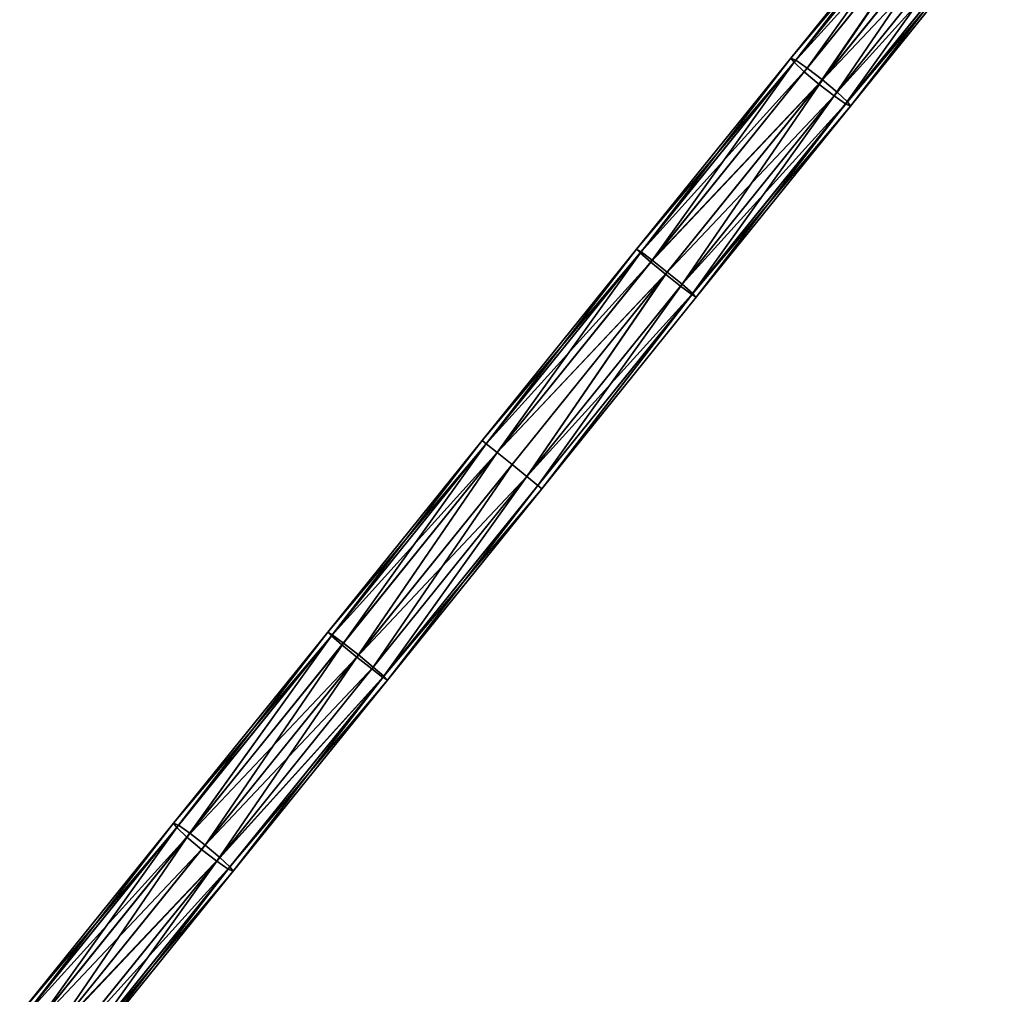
# Model space of a CAD drawing. Extents: x 61 to 680, y 107 to 1063.
# Tile 147 of 186: x 386 to 437, y 711 to 762. Entities that reach past the tile are written whole.
import ezdxf

# ---------------------------------------------------------------- set-up
doc = ezdxf.new("R2010")
doc.units = 0
doc.layers.get('0').update_dxf_attribs({"color": 13, "linetype": 'CONTINUOUS'})

# ---------------------------------------------------------------- blocks, each defined once
blk = doc.blocks.new('GROUP_7')
for p, q in [((192.053, 4.644, 3), (179.318, 5.796, 3)), ((192.053, 4.644, 1), (179.318, 5.796, 1)), ((192.072, 4.911, 2), (179.347, 6.062, 2)), ((255.866, 6.062, 2), (243.141, 4.911, 2)), ((255.895, 5.796, 3), (243.16, 4.644, 3)), ((255.895, 5.796, 1), (243.16, 4.644, 1)), ((192, 3.916, 3.732), (179.239, 5.07, 3.732)), ((192, 3.916, 0.268), (179.239, 5.07, 0.268)), ((192.053, 4.644, 3), (192, 3.916, 3.732)), ((192, 3.916, 0.268), (192.053, 4.644, 1)), ((192.072, 4.911, 2), (192.053, 4.644, 3)), ((192.053, 4.644, 1), (192.072, 4.911, 2)), ((204.822, 3.952, 3), (192.053, 4.644, 3)), ((204.822, 3.952, 1), (192.053, 4.644, 1)), ((204.831, 4.219, 2), (192.072, 4.911, 2)), ((243.141, 4.911, 2), (230.382, 4.219, 2)), ((243.16, 4.644, 3), (230.392, 3.952, 3)), ((243.16, 4.644, 1), (230.392, 3.952, 1)), ((243.141, 4.911, 2), (243.16, 4.644, 3)), ((243.16, 4.644, 1), (243.141, 4.911, 2)), ((243.16, 4.644, 3), (243.213, 3.916, 3.732)), ((243.213, 3.916, 0.268), (243.16, 4.644, 1)), ((255.974, 5.07, 3.732), (243.213, 3.916, 3.732)), ((255.974, 5.07, 0.268), (243.213, 3.916, 0.268)), ((204.831, 4.219, 2), (204.822, 3.952, 3)), ((204.822, 3.952, 1), (204.831, 4.219, 2)), ((217.607, 3.989, 2), (204.831, 4.219, 2)), ((230.382, 4.219, 2), (217.607, 3.989, 2)), ((230.382, 4.219, 2), (230.392, 3.952, 3)), ((230.392, 3.952, 1), (230.382, 4.219, 2)), ((179.131, 4.079, 4), (191.929, 2.921, 4)), ((191.929, 2.921), (179.131, 4.079)), ((192, 3.916, 3.732), (191.929, 2.921, 4)), ((191.929, 2.921), (192, 3.916, 0.268)), ((204.795, 3.223, 3.732), (192, 3.916, 3.732)), ((204.795, 3.223, 0.268), (192, 3.916, 0.268)), ((204.822, 3.952, 3), (204.795, 3.223, 3.732)), ((204.795, 3.223, 0.268), (204.822, 3.952, 1)), ((217.607, 3.722, 3), (204.822, 3.952, 3)), ((217.607, 3.722, 1), (204.822, 3.952, 1)), ((217.607, 3.989, 2), (217.607, 3.722, 3)), ((217.607, 3.722, 1), (217.607, 3.989, 2)), ((230.392, 3.952, 3), (217.607, 3.722, 3)), ((230.392, 3.952, 1), (217.607, 3.722, 1)), ((217.607, 3.722, 3), (217.607, 2.992, 3.732)), ((217.607, 2.992, 0.268), (217.607, 3.722, 1)), ((230.392, 3.952, 3), (230.418, 3.223, 3.732)), ((230.418, 3.223, 0.268), (230.392, 3.952, 1)), ((243.213, 3.916, 3.732), (230.418, 3.223, 3.732)), ((243.213, 3.916, 0.268), (230.418, 3.223, 0.268)), ((243.213, 3.916, 3.732), (243.285, 2.921, 4)), ((243.285, 2.921), (243.213, 3.916, 0.268)), ((243.285, 2.921, 4), (256.082, 4.079, 4)), ((256.082, 4.079), (243.285, 2.921)), ((191.857, 1.927, 0.268), (179.024, 3.088, 0.268)), ((191.857, 1.927, 3.732), (179.024, 3.088, 3.732)), ((204.795, 3.223, 3.732), (204.759, 2.226, 4)), ((204.759, 2.226), (204.795, 3.223, 0.268)), ((217.607, 2.992, 3.732), (204.795, 3.223, 3.732)), ((217.607, 2.992, 0.268), (204.795, 3.223, 0.268)), ((230.418, 3.223, 3.732), (217.607, 2.992, 3.732)), ((230.418, 3.223, 0.268), (217.607, 2.992, 0.268)), ((230.418, 3.223, 3.732), (230.454, 2.226, 4)), ((230.454, 2.226), (230.418, 3.223, 0.268)), ((256.19, 3.088, 0.268), (243.356, 1.927, 0.268)), ((256.19, 3.088, 3.732), (243.356, 1.927, 3.732)), ((191.857, 1.927, 0.268), (191.929, 2.921)), ((191.929, 2.921, 4), (191.857, 1.927, 3.732)), ((191.929, 2.921, 4), (204.759, 2.226, 4)), ((204.759, 2.226), (191.929, 2.921)), ((217.607, 2.992, 3.732), (217.607, 1.994, 4)), ((217.607, 1.994), (217.607, 2.992, 0.268)), ((230.454, 2.226, 4), (243.285, 2.921, 4)), ((243.285, 2.921), (230.454, 2.226)), ((243.356, 1.927, 0.268), (243.285, 2.921)), ((243.285, 2.921, 4), (243.356, 1.927, 3.732)), ((191.785, 0.932, 2), (178.916, 2.096, 2)), ((191.804, 1.199, 1), (178.945, 2.362, 1)), ((191.804, 1.199, 3), (178.945, 2.362, 3)), ((204.723, 1.23, 0.268), (204.759, 2.226)), ((204.759, 2.226, 4), (204.723, 1.23, 3.732)), ((204.759, 2.226, 4), (217.607, 1.994, 4)), ((217.607, 1.994), (204.759, 2.226)), ((217.607, 1.994, 4), (230.454, 2.226, 4)), ((230.454, 2.226), (217.607, 1.994)), ((230.49, 1.23, 0.268), (230.454, 2.226)), ((230.454, 2.226, 4), (230.49, 1.23, 3.732)), ((256.268, 2.362, 1), (243.409, 1.199, 1)), ((256.268, 2.362, 3), (243.409, 1.199, 3)), ((256.297, 2.096, 2), (243.428, 0.932, 2)), ((191.804, 1.199, 1), (191.857, 1.927, 0.268)), ((191.857, 1.927, 3.732), (191.804, 1.199, 3)), ((204.723, 1.23, 0.268), (191.857, 1.927, 0.268)), ((204.723, 1.23, 3.732), (191.857, 1.927, 3.732)), ((217.607, 0.997, 0.268), (217.607, 1.994)), ((217.607, 1.994, 4), (217.607, 0.997, 3.732)), ((243.356, 1.927, 0.268), (230.49, 1.23, 0.268)), ((243.356, 1.927, 3.732), (230.49, 1.23, 3.732)), ((243.409, 1.199, 1), (243.356, 1.927, 0.268)), ((243.356, 1.927, 3.732), (243.409, 1.199, 3)), ((191.785, 0.932, 2), (191.804, 1.199, 1)), ((191.804, 1.199, 3), (191.785, 0.932, 2)), ((204.697, 0.5, 1), (191.804, 1.199, 1)), ((204.697, 0.5, 3), (191.804, 1.199, 3)), ((204.697, 0.5, 1), (204.723, 1.23, 0.268)), ((204.723, 1.23, 3.732), (204.697, 0.5, 3)), ((217.607, 0.997, 0.268), (204.723, 1.23, 0.268)), ((217.607, 0.997, 3.732), (204.723, 1.23, 3.732)), ((230.49, 1.23, 0.268), (217.607, 0.997, 0.268)), ((230.49, 1.23, 3.732), (217.607, 0.997, 3.732)), ((230.516, 0.5, 1), (230.49, 1.23, 0.268)), ((230.49, 1.23, 3.732), (230.516, 0.5, 3)), ((243.409, 1.199, 1), (230.516, 0.5, 1)), ((243.409, 1.199, 3), (230.516, 0.5, 3)), ((243.428, 0.932, 2), (243.409, 1.199, 1)), ((243.409, 1.199, 3), (243.428, 0.932, 2)), ((204.687, 0.233, 2), (191.785, 0.932, 2)), ((217.607, 0.267, 1), (217.607, 0.997, 0.268)), ((217.607, 0.997, 3.732), (217.607, 0.267, 3)), ((243.428, 0.932, 2), (230.526, 0.233, 2)), ((204.687, 0.233, 2), (204.697, 0.5, 1)), ((204.697, 0.5, 3), (204.687, 0.233, 2)), ((217.607, 0, 2), (204.687, 0.233, 2)), ((217.607, 0.267, 1), (204.697, 0.5, 1)), ((217.607, 0.267, 3), (204.697, 0.5, 3)), ((230.516, 0.5, 1), (217.607, 0.267, 1)), ((230.516, 0.5, 3), (217.607, 0.267, 3)), ((217.607, 0, 2), (217.607, 0.267, 1)), ((217.607, 0.267, 3), (217.607, 0, 2)), ((230.526, 0.233, 2), (217.607, 0, 2)), ((230.526, 0.233, 2), (230.516, 0.5, 1)), ((230.516, 0.5, 3), (230.526, 0.233, 2))]:
    blk.add_line(p, q)
mesh = blk.add_polyface()
corners = [(192, 3.916, 3.732), (179.318, 5.796, 3), (179.239, 5.07, 3.732), (192.053, 4.644, 3)]
mesh.append_faces([[corners[k] for k in face] for face in [(0, 1, 2), (1, 0, 3)]], dxfattribs={"vtx0": -1})
mesh = blk.add_polyface()
corners = [(179.318, 5.796, 1), (192, 3.916, 0.268), (179.239, 5.07, 0.268), (192.053, 4.644, 1)]
mesh.append_faces([[corners[k] for k in face] for face in [(0, 1, 2), (1, 0, 3)]], dxfattribs={"vtx0": -1})
mesh = blk.add_polyface()
corners = [(179.347, 6.062, 2), (192.053, 4.644, 3), (192.072, 4.911, 2), (179.318, 5.796, 3)]
mesh.append_faces([[corners[k] for k in face] for face in [(0, 1, 2), (1, 0, 3)]], dxfattribs={"vtx0": -1})
mesh = blk.add_polyface()
corners = [(179.347, 6.062, 2), (192.053, 4.644, 1), (179.318, 5.796, 1), (192.072, 4.911, 2)]
mesh.append_faces([[corners[k] for k in face] for face in [(0, 1, 2), (1, 0, 3)]], dxfattribs={"vtx0": -1})
mesh = blk.add_polyface()
corners = [(243.16, 4.644, 3), (255.866, 6.062, 2), (243.141, 4.911, 2), (255.895, 5.796, 3)]
mesh.append_faces([[corners[k] for k in face] for face in [(0, 1, 2), (1, 0, 3)]], dxfattribs={"vtx0": -1})
mesh = blk.add_polyface()
corners = [(243.141, 4.911, 2), (255.895, 5.796, 1), (243.16, 4.644, 1), (255.866, 6.062, 2)]
mesh.append_faces([[corners[k] for k in face] for face in [(0, 1, 2), (1, 0, 3)]], dxfattribs={"vtx0": -1})
mesh = blk.add_polyface()
corners = [(243.213, 3.916, 3.732), (255.895, 5.796, 3), (243.16, 4.644, 3), (255.974, 5.07, 3.732)]
mesh.append_faces([[corners[k] for k in face] for face in [(0, 1, 2), (1, 0, 3)]], dxfattribs={"vtx0": -1})
mesh = blk.add_polyface()
corners = [(255.895, 5.796, 1), (243.213, 3.916, 0.268), (243.16, 4.644, 1), (255.974, 5.07, 0.268)]
mesh.append_faces([[corners[k] for k in face] for face in [(0, 1, 2), (1, 0, 3)]], dxfattribs={"vtx0": -1})
mesh = blk.add_polyface()
corners = [(191.929, 2.921, 4), (179.239, 5.07, 3.732), (179.131, 4.079, 4), (192, 3.916, 3.732)]
mesh.append_faces([[corners[k] for k in face] for face in [(0, 1, 2), (1, 0, 3)]], dxfattribs={"vtx0": -1})
mesh = blk.add_polyface()
corners = [(179.239, 5.07, 0.268), (191.929, 2.921), (179.131, 4.079), (192, 3.916, 0.268)]
mesh.append_faces([[corners[k] for k in face] for face in [(0, 1, 2), (1, 0, 3)]], dxfattribs={"vtx0": -1})
mesh = blk.add_polyface()
corners = [(192.053, 4.644, 3), (204.795, 3.223, 3.732), (204.822, 3.952, 3), (192, 3.916, 3.732)]
mesh.append_faces([[corners[k] for k in face] for face in [(0, 1, 2), (1, 0, 3)]], dxfattribs={"vtx0": -1})
mesh = blk.add_polyface()
corners = [(192.053, 4.644, 1), (204.795, 3.223, 0.268), (192, 3.916, 0.268), (204.822, 3.952, 1)]
mesh.append_faces([[corners[k] for k in face] for face in [(0, 1, 2), (1, 0, 3)]], dxfattribs={"vtx0": -1})
mesh = blk.add_polyface()
corners = [(192.072, 4.911, 2), (204.822, 3.952, 3), (204.831, 4.219, 2), (192.053, 4.644, 3)]
mesh.append_faces([[corners[k] for k in face] for face in [(0, 1, 2), (1, 0, 3)]], dxfattribs={"vtx0": -1})
mesh = blk.add_polyface()
corners = [(192.072, 4.911, 2), (204.822, 3.952, 1), (192.053, 4.644, 1), (204.831, 4.219, 2)]
mesh.append_faces([[corners[k] for k in face] for face in [(0, 1, 2), (1, 0, 3)]], dxfattribs={"vtx0": -1})
mesh = blk.add_polyface()
corners = [(230.382, 4.219, 2), (243.16, 4.644, 3), (243.141, 4.911, 2), (230.392, 3.952, 3)]
mesh.append_faces([[corners[k] for k in face] for face in [(0, 1, 2), (1, 0, 3)]], dxfattribs={"vtx0": -1})
mesh = blk.add_polyface()
corners = [(230.392, 3.952, 1), (243.141, 4.911, 2), (243.16, 4.644, 1), (230.382, 4.219, 2)]
mesh.append_faces([[corners[k] for k in face] for face in [(0, 1, 2), (1, 0, 3)]], dxfattribs={"vtx0": -1})
mesh = blk.add_polyface()
corners = [(230.418, 3.223, 3.732), (243.16, 4.644, 3), (230.392, 3.952, 3), (243.213, 3.916, 3.732)]
mesh.append_faces([[corners[k] for k in face] for face in [(0, 1, 2), (1, 0, 3)]], dxfattribs={"vtx0": -1})
mesh = blk.add_polyface()
corners = [(230.392, 3.952, 1), (243.213, 3.916, 0.268), (230.418, 3.223, 0.268), (243.16, 4.644, 1)]
mesh.append_faces([[corners[k] for k in face] for face in [(0, 1, 2), (1, 0, 3)]], dxfattribs={"vtx0": -1})
mesh = blk.add_polyface()
corners = [(243.285, 2.921, 4), (255.974, 5.07, 3.732), (243.213, 3.916, 3.732), (256.082, 4.079, 4)]
mesh.append_faces([[corners[k] for k in face] for face in [(0, 1, 2), (1, 0, 3)]], dxfattribs={"vtx0": -1})
mesh = blk.add_polyface()
corners = [(255.974, 5.07, 0.268), (243.285, 2.921), (243.213, 3.916, 0.268), (256.082, 4.079)]
mesh.append_faces([[corners[k] for k in face] for face in [(0, 1, 2), (1, 0, 3)]], dxfattribs={"vtx0": -1})
mesh = blk.add_polyface()
corners = [(204.822, 3.952, 3), (217.607, 3.989, 2), (204.831, 4.219, 2), (217.607, 3.722, 3)]
mesh.append_faces([[corners[k] for k in face] for face in [(0, 1, 2), (1, 0, 3)]], dxfattribs={"vtx0": -1})
mesh = blk.add_polyface()
corners = [(204.831, 4.219, 2), (217.607, 3.722, 1), (204.822, 3.952, 1), (217.607, 3.989, 2)]
mesh.append_faces([[corners[k] for k in face] for face in [(0, 1, 2), (1, 0, 3)]], dxfattribs={"vtx0": -1})
mesh = blk.add_polyface()
corners = [(217.607, 3.722, 3), (230.382, 4.219, 2), (217.607, 3.989, 2), (230.392, 3.952, 3)]
mesh.append_faces([[corners[k] for k in face] for face in [(0, 1, 2), (1, 0, 3)]], dxfattribs={"vtx0": -1})
mesh = blk.add_polyface()
corners = [(217.607, 3.722, 1), (230.382, 4.219, 2), (230.392, 3.952, 1), (217.607, 3.989, 2)]
mesh.append_faces([[corners[k] for k in face] for face in [(0, 1, 2), (1, 0, 3)]], dxfattribs={"vtx0": -1})
mesh = blk.add_polyface()
corners = [(179.131, 4.079), (191.857, 1.927, 0.268), (179.024, 3.088, 0.268), (191.929, 2.921)]
mesh.append_faces([[corners[k] for k in face] for face in [(0, 1, 2), (1, 0, 3)]], dxfattribs={"vtx0": -1})
mesh = blk.add_polyface()
corners = [(191.857, 1.927, 3.732), (179.131, 4.079, 4), (179.024, 3.088, 3.732), (191.929, 2.921, 4)]
mesh.append_faces([[corners[k] for k in face] for face in [(0, 1, 2), (1, 0, 3)]], dxfattribs={"vtx0": -1})
mesh = blk.add_polyface()
corners = [(204.759, 2.226, 4), (192, 3.916, 3.732), (191.929, 2.921, 4), (204.795, 3.223, 3.732)]
mesh.append_faces([[corners[k] for k in face] for face in [(0, 1, 2), (1, 0, 3)]], dxfattribs={"vtx0": -1})
mesh = blk.add_polyface()
corners = [(192, 3.916, 0.268), (204.759, 2.226), (191.929, 2.921), (204.795, 3.223, 0.268)]
mesh.append_faces([[corners[k] for k in face] for face in [(0, 1, 2), (1, 0, 3)]], dxfattribs={"vtx0": -1})
mesh = blk.add_polyface()
corners = [(204.795, 3.223, 3.732), (217.607, 3.722, 3), (204.822, 3.952, 3), (217.607, 2.992, 3.732)]
mesh.append_faces([[corners[k] for k in face] for face in [(0, 1, 2), (1, 0, 3)]], dxfattribs={"vtx0": -1})
mesh = blk.add_polyface()
corners = [(204.822, 3.952, 1), (217.607, 2.992, 0.268), (204.795, 3.223, 0.268), (217.607, 3.722, 1)]
mesh.append_faces([[corners[k] for k in face] for face in [(0, 1, 2), (1, 0, 3)]], dxfattribs={"vtx0": -1})
mesh = blk.add_polyface()
corners = [(217.607, 3.722, 3), (230.418, 3.223, 3.732), (230.392, 3.952, 3), (217.607, 2.992, 3.732)]
mesh.append_faces([[corners[k] for k in face] for face in [(0, 1, 2), (1, 0, 3)]], dxfattribs={"vtx0": -1})
mesh = blk.add_polyface()
corners = [(217.607, 2.992, 0.268), (230.392, 3.952, 1), (230.418, 3.223, 0.268), (217.607, 3.722, 1)]
mesh.append_faces([[corners[k] for k in face] for face in [(0, 1, 2), (1, 0, 3)]], dxfattribs={"vtx0": -1})
mesh = blk.add_polyface()
corners = [(230.454, 2.226, 4), (243.213, 3.916, 3.732), (230.418, 3.223, 3.732), (243.285, 2.921, 4)]
mesh.append_faces([[corners[k] for k in face] for face in [(0, 1, 2), (1, 0, 3)]], dxfattribs={"vtx0": -1})
mesh = blk.add_polyface()
corners = [(243.213, 3.916, 0.268), (230.454, 2.226), (230.418, 3.223, 0.268), (243.285, 2.921)]
mesh.append_faces([[corners[k] for k in face] for face in [(0, 1, 2), (1, 0, 3)]], dxfattribs={"vtx0": -1})
mesh = blk.add_polyface()
corners = [(256.082, 4.079), (243.356, 1.927, 0.268), (243.285, 2.921), (256.19, 3.088, 0.268)]
mesh.append_faces([[corners[k] for k in face] for face in [(0, 1, 2), (1, 0, 3)]], dxfattribs={"vtx0": -1})
mesh = blk.add_polyface()
corners = [(243.356, 1.927, 3.732), (256.082, 4.079, 4), (243.285, 2.921, 4), (256.19, 3.088, 3.732)]
mesh.append_faces([[corners[k] for k in face] for face in [(0, 1, 2), (1, 0, 3)]], dxfattribs={"vtx0": -1})
mesh = blk.add_polyface()
corners = [(179.024, 3.088, 0.268), (191.804, 1.199, 1), (178.945, 2.362, 1), (191.857, 1.927, 0.268)]
mesh.append_faces([[corners[k] for k in face] for face in [(0, 1, 2), (1, 0, 3)]], dxfattribs={"vtx0": -1})
mesh = blk.add_polyface()
corners = [(191.804, 1.199, 3), (179.024, 3.088, 3.732), (178.945, 2.362, 3), (191.857, 1.927, 3.732)]
mesh.append_faces([[corners[k] for k in face] for face in [(0, 1, 2), (1, 0, 3)]], dxfattribs={"vtx0": -1})
mesh = blk.add_polyface()
corners = [(217.607, 1.994, 4), (204.795, 3.223, 3.732), (204.759, 2.226, 4), (217.607, 2.992, 3.732)]
mesh.append_faces([[corners[k] for k in face] for face in [(0, 1, 2), (1, 0, 3)]], dxfattribs={"vtx0": -1})
mesh = blk.add_polyface()
corners = [(204.795, 3.223, 0.268), (217.607, 1.994), (204.759, 2.226), (217.607, 2.992, 0.268)]
mesh.append_faces([[corners[k] for k in face] for face in [(0, 1, 2), (1, 0, 3)]], dxfattribs={"vtx0": -1})
mesh = blk.add_polyface()
corners = [(217.607, 1.994, 4), (230.418, 3.223, 3.732), (217.607, 2.992, 3.732), (230.454, 2.226, 4)]
mesh.append_faces([[corners[k] for k in face] for face in [(0, 1, 2), (1, 0, 3)]], dxfattribs={"vtx0": -1})
mesh = blk.add_polyface()
corners = [(230.418, 3.223, 0.268), (217.607, 1.994), (217.607, 2.992, 0.268), (230.454, 2.226)]
mesh.append_faces([[corners[k] for k in face] for face in [(0, 1, 2), (1, 0, 3)]], dxfattribs={"vtx0": -1})
mesh = blk.add_polyface()
corners = [(256.19, 3.088, 0.268), (243.409, 1.199, 1), (243.356, 1.927, 0.268), (256.268, 2.362, 1)]
mesh.append_faces([[corners[k] for k in face] for face in [(0, 1, 2), (1, 0, 3)]], dxfattribs={"vtx0": -1})
mesh = blk.add_polyface()
corners = [(243.409, 1.199, 3), (256.19, 3.088, 3.732), (243.356, 1.927, 3.732), (256.268, 2.362, 3)]
mesh.append_faces([[corners[k] for k in face] for face in [(0, 1, 2), (1, 0, 3)]], dxfattribs={"vtx0": -1})
mesh = blk.add_polyface()
corners = [(191.929, 2.921), (204.723, 1.23, 0.268), (191.857, 1.927, 0.268), (204.759, 2.226)]
mesh.append_faces([[corners[k] for k in face] for face in [(0, 1, 2), (1, 0, 3)]], dxfattribs={"vtx0": -1})
mesh = blk.add_polyface()
corners = [(204.723, 1.23, 3.732), (191.929, 2.921, 4), (191.857, 1.927, 3.732), (204.759, 2.226, 4)]
mesh.append_faces([[corners[k] for k in face] for face in [(0, 1, 2), (1, 0, 3)]], dxfattribs={"vtx0": -1})
mesh = blk.add_polyface()
corners = [(243.285, 2.921), (230.49, 1.23, 0.268), (230.454, 2.226), (243.356, 1.927, 0.268)]
mesh.append_faces([[corners[k] for k in face] for face in [(0, 1, 2), (1, 0, 3)]], dxfattribs={"vtx0": -1})
mesh = blk.add_polyface()
corners = [(230.49, 1.23, 3.732), (243.285, 2.921, 4), (230.454, 2.226, 4), (243.356, 1.927, 3.732)]
mesh.append_faces([[corners[k] for k in face] for face in [(0, 1, 2), (1, 0, 3)]], dxfattribs={"vtx0": -1})
mesh = blk.add_polyface()
corners = [(191.785, 0.932, 2), (178.945, 2.362, 1), (191.804, 1.199, 1), (178.916, 2.096, 2)]
mesh.append_faces([[corners[k] for k in face] for face in [(0, 1, 2), (1, 0, 3)]], dxfattribs={"vtx0": -1})
mesh = blk.add_polyface()
corners = [(191.804, 1.199, 3), (178.916, 2.096, 2), (191.785, 0.932, 2), (178.945, 2.362, 3)]
mesh.append_faces([[corners[k] for k in face] for face in [(0, 1, 2), (1, 0, 3)]], dxfattribs={"vtx0": -1})
mesh = blk.add_polyface()
corners = [(204.759, 2.226), (217.607, 0.997, 0.268), (204.723, 1.23, 0.268), (217.607, 1.994)]
mesh.append_faces([[corners[k] for k in face] for face in [(0, 1, 2), (1, 0, 3)]], dxfattribs={"vtx0": -1})
mesh = blk.add_polyface()
corners = [(217.607, 0.997, 3.732), (204.759, 2.226, 4), (204.723, 1.23, 3.732), (217.607, 1.994, 4)]
mesh.append_faces([[corners[k] for k in face] for face in [(0, 1, 2), (1, 0, 3)]], dxfattribs={"vtx0": -1})
mesh = blk.add_polyface()
corners = [(230.454, 2.226), (217.607, 0.997, 0.268), (217.607, 1.994), (230.49, 1.23, 0.268)]
mesh.append_faces([[corners[k] for k in face] for face in [(0, 1, 2), (1, 0, 3)]], dxfattribs={"vtx0": -1})
mesh = blk.add_polyface()
corners = [(230.49, 1.23, 3.732), (217.607, 1.994, 4), (217.607, 0.997, 3.732), (230.454, 2.226, 4)]
mesh.append_faces([[corners[k] for k in face] for face in [(0, 1, 2), (1, 0, 3)]], dxfattribs={"vtx0": -1})
mesh = blk.add_polyface()
corners = [(256.268, 2.362, 1), (243.428, 0.932, 2), (243.409, 1.199, 1), (256.297, 2.096, 2)]
mesh.append_faces([[corners[k] for k in face] for face in [(0, 1, 2), (1, 0, 3)]], dxfattribs={"vtx0": -1})
mesh = blk.add_polyface()
corners = [(256.268, 2.362, 3), (243.428, 0.932, 2), (256.297, 2.096, 2), (243.409, 1.199, 3)]
mesh.append_faces([[corners[k] for k in face] for face in [(0, 1, 2), (1, 0, 3)]], dxfattribs={"vtx0": -1})
mesh = blk.add_polyface()
corners = [(204.723, 1.23, 0.268), (191.804, 1.199, 1), (191.857, 1.927, 0.268), (204.697, 0.5, 1)]
mesh.append_faces([[corners[k] for k in face] for face in [(0, 1, 2), (1, 0, 3)]], dxfattribs={"vtx0": -1})
mesh = blk.add_polyface()
corners = [(204.723, 1.23, 3.732), (191.804, 1.199, 3), (204.697, 0.5, 3), (191.857, 1.927, 3.732)]
mesh.append_faces([[corners[k] for k in face] for face in [(0, 1, 2), (1, 0, 3)]], dxfattribs={"vtx0": -1})
mesh = blk.add_polyface()
corners = [(243.409, 1.199, 1), (230.49, 1.23, 0.268), (243.356, 1.927, 0.268), (230.516, 0.5, 1)]
mesh.append_faces([[corners[k] for k in face] for face in [(0, 1, 2), (1, 0, 3)]], dxfattribs={"vtx0": -1})
mesh = blk.add_polyface()
corners = [(243.356, 1.927, 3.732), (230.516, 0.5, 3), (243.409, 1.199, 3), (230.49, 1.23, 3.732)]
mesh.append_faces([[corners[k] for k in face] for face in [(0, 1, 2), (1, 0, 3)]], dxfattribs={"vtx0": -1})
mesh = blk.add_polyface()
corners = [(204.687, 0.233, 2), (191.804, 1.199, 1), (204.697, 0.5, 1), (191.785, 0.932, 2)]
mesh.append_faces([[corners[k] for k in face] for face in [(0, 1, 2), (1, 0, 3)]], dxfattribs={"vtx0": -1})
mesh = blk.add_polyface()
corners = [(204.687, 0.233, 2), (191.804, 1.199, 3), (191.785, 0.932, 2), (204.697, 0.5, 3)]
mesh.append_faces([[corners[k] for k in face] for face in [(0, 1, 2), (1, 0, 3)]], dxfattribs={"vtx0": -1})
mesh = blk.add_polyface()
corners = [(217.607, 0.267, 1), (204.723, 1.23, 0.268), (217.607, 0.997, 0.268), (204.697, 0.5, 1)]
mesh.append_faces([[corners[k] for k in face] for face in [(0, 1, 2), (1, 0, 3)]], dxfattribs={"vtx0": -1})
mesh = blk.add_polyface()
corners = [(217.607, 0.267, 3), (204.723, 1.23, 3.732), (204.697, 0.5, 3), (217.607, 0.997, 3.732)]
mesh.append_faces([[corners[k] for k in face] for face in [(0, 1, 2), (1, 0, 3)]], dxfattribs={"vtx0": -1})
mesh = blk.add_polyface()
corners = [(230.49, 1.23, 0.268), (217.607, 0.267, 1), (217.607, 0.997, 0.268), (230.516, 0.5, 1)]
mesh.append_faces([[corners[k] for k in face] for face in [(0, 1, 2), (1, 0, 3)]], dxfattribs={"vtx0": -1})
mesh = blk.add_polyface()
corners = [(230.516, 0.5, 3), (217.607, 0.997, 3.732), (217.607, 0.267, 3), (230.49, 1.23, 3.732)]
mesh.append_faces([[corners[k] for k in face] for face in [(0, 1, 2), (1, 0, 3)]], dxfattribs={"vtx0": -1})
mesh = blk.add_polyface()
corners = [(243.428, 0.932, 2), (230.516, 0.5, 1), (243.409, 1.199, 1), (230.526, 0.233, 2)]
mesh.append_faces([[corners[k] for k in face] for face in [(0, 1, 2), (1, 0, 3)]], dxfattribs={"vtx0": -1})
mesh = blk.add_polyface()
corners = [(243.428, 0.932, 2), (230.516, 0.5, 3), (230.526, 0.233, 2), (243.409, 1.199, 3)]
mesh.append_faces([[corners[k] for k in face] for face in [(0, 1, 2), (1, 0, 3)]], dxfattribs={"vtx0": -1})
mesh = blk.add_polyface()
corners = [(217.607, 0.267, 1), (204.687, 0.233, 2), (204.697, 0.5, 1), (217.607, 0, 2)]
mesh.append_faces([[corners[k] for k in face] for face in [(0, 1, 2), (1, 0, 3)]], dxfattribs={"vtx0": -1})
mesh = blk.add_polyface()
corners = [(217.607, 0.267, 3), (204.687, 0.233, 2), (217.607, 0, 2), (204.697, 0.5, 3)]
mesh.append_faces([[corners[k] for k in face] for face in [(0, 1, 2), (1, 0, 3)]], dxfattribs={"vtx0": -1})
mesh = blk.add_polyface()
corners = [(230.526, 0.233, 2), (217.607, 0.267, 1), (230.516, 0.5, 1), (217.607, 0, 2)]
mesh.append_faces([[corners[k] for k in face] for face in [(0, 1, 2), (1, 0, 3)]], dxfattribs={"vtx0": -1})
mesh = blk.add_polyface()
corners = [(230.526, 0.233, 2), (217.607, 0.267, 3), (217.607, 0, 2), (230.516, 0.5, 3)]
mesh.append_faces([[corners[k] for k in face] for face in [(0, 1, 2), (1, 0, 3)]], dxfattribs={"vtx0": -1})
blk = doc.blocks.new('GROUP_15')
at = {"extrusion": (0.778243, -0.627963, -5.97172e-16), "rotation": 360}
blk.add_blockref('GROUP_7', (26.955, 0, -1.577), dxfattribs=at)
blk = doc.blocks.new('GROUP_9')
blk.add_blockref('GROUP_15', (184.815, 441.263))

msp = doc.modelspace()

# ---------------------------------------------------------------- block references
msp.add_blockref('GROUP_9', (72.909, 107.246, -0.5))

doc.saveas('drawing.dxf')
